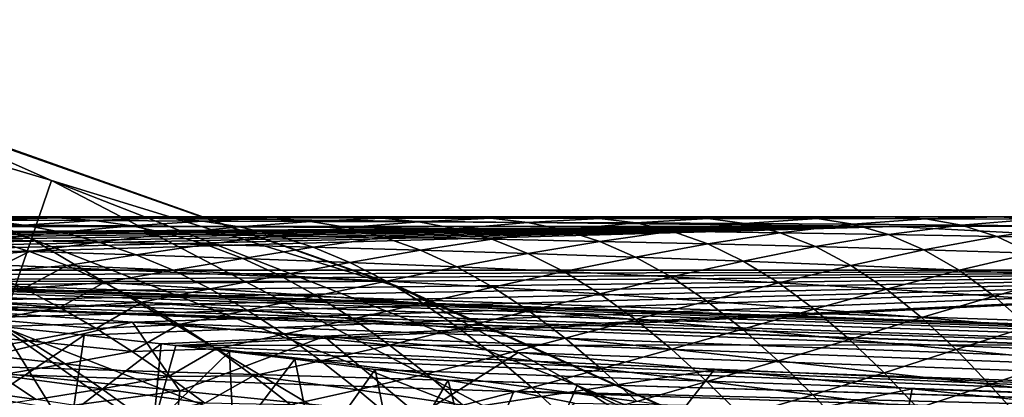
# Model space of a CAD drawing. Header units: metres. Extents: x -24 to 127, y -24 to 24.
# Tile 91 of 151: x 7.66 to 11.11, y 21.87 to 23.19. Entities that reach past the tile are written whole.
import ezdxf

# ---------------------------------------------------------------- set-up
doc = ezdxf.new("R2010")
doc.units = ezdxf.units.M
doc.layers.add('solid_12_381_051_XXX', color=7, linetype='CONTINUOUS')

msp = doc.modelspace()

# ---------------------------------------------------------------- linework, layer by layer
at = {"layer": 'solid_12_381_051_XXX'}
for points in [[(5.819819, 22.981945, -0.293171), (7.697775, 22.422853, -0.293171), (5.873039, 23.192106, -0.618042)], [(5.873039, 23.192106, -0.618042), (7.768168, 22.627901, -0.618042), (7.085309, 22.930294, -1)], [(7.697775, 22.422853, -0.293171), (7.768168, 22.627901, -0.618042), (5.873039, 23.192106, -0.618042)], [(5.819819, 22.981945, -0.293171), (7.592345, 22.115746, -0.07612), (7.697775, 22.422853, -0.293171)], [(8.933308, 22.274727, -4), (-8.949168, 22.26848, -4), (-7.031469, 22.946747, -4)], [(8.933308, 22.274727, -4), (-7.031469, 22.946747, -4), (7.005678, 22.954544, -4)], [(8.933308, 22.274727, -4), (7.005678, 22.954544, -4), (7.085309, 22.930294, -1)], [(7.768168, 22.627901, -0.618042), (9.000687, 22.248318, -1), (7.085309, 22.930294, -1)], [(8.933308, 22.274727, -4), (7.085309, 22.930294, -1), (9.000687, 22.248318, -1)], [(7.697775, 22.422853, -0.293171), (9.523148, 21.71059, -0.293171), (7.768168, 22.627901, -0.618042)], [(7.768168, 22.627901, -0.618042), (9.610233, 21.909126, -0.618042), (9.000687, 22.248318, -1)], [(9.523148, 21.71059, -0.293171), (9.610233, 21.909126, -0.618042), (7.768168, 22.627901, -0.618042)], [(10.720442, 22.466816, 114.824646), (7.606724, 22.5, 114.515129), (2.146884, 22.466335, 114.818726)], [(7.408415, 22.497208, 109.053612), (7.656241, 22.5, 109.235703), (7.78735, 22.497023, 109.056175)], [(7.540133, 22.488237, 108.868927), (7.408415, 22.497208, 109.053612), (7.78735, 22.497023, 109.056175)], [(7.540133, 22.488237, 108.868927), (7.78735, 22.497023, 109.056175), (7.918308, 22.487003, 108.87368)], [(10.720442, 22.466816, 114.824646), (15.12679, 22.5, 114.521751), (7.606724, 22.5, 114.515129)], [(7.656241, 22.5, 109.235703), (7.606724, 22.5, 114.515129), (15.12679, 22.5, 114.521751)], [(8.036131, 22.5, 109.235703), (7.656241, 22.5, 109.235703), (15.12679, 22.5, 114.521751)], [(7.78735, 22.497023, 109.056175), (7.656241, 22.5, 109.235703), (8.036131, 22.5, 109.235703)], [(7.78735, 22.497023, 109.056175), (8.036131, 22.5, 109.235703), (8.166807, 22.496637, 109.058571)], [(7.918308, 22.487003, 108.87368), (7.78735, 22.497023, 109.056175), (8.166807, 22.496637, 109.058571)], [(7.918308, 22.487003, 108.87368), (8.166807, 22.496637, 109.058571), (8.296954, 22.485649, 108.87838)], [(8.416774, 22.5, 109.235703), (8.036131, 22.5, 109.235703), (15.12679, 22.5, 114.521751)], [(8.166807, 22.496637, 109.058571), (8.036131, 22.5, 109.235703), (8.416774, 22.5, 109.235703)], [(8.166807, 22.496637, 109.058571), (8.416774, 22.5, 109.235703), (8.546638, 22.496325, 109.060921)], [(8.296954, 22.485649, 108.87838), (8.166807, 22.496637, 109.058571), (8.546638, 22.496325, 109.060921)], [(8.296954, 22.485649, 108.87838), (8.546638, 22.496325, 109.060921), (8.675912, 22.484383, 108.883102)], [(8.797977, 22.5, 109.235703), (8.416774, 22.5, 109.235703), (15.12679, 22.5, 114.521751)], [(8.546638, 22.496325, 109.060921), (8.416774, 22.5, 109.235703), (8.797977, 22.5, 109.235703)], [(8.546638, 22.496325, 109.060921), (8.797977, 22.5, 109.235703), (8.926888, 22.496061, 109.062996)], [(8.675912, 22.484383, 108.883102), (8.546638, 22.496325, 109.060921), (8.926888, 22.496061, 109.062996)], [(8.675912, 22.484383, 108.883102), (8.926888, 22.496061, 109.062996), (9.055326, 22.482826, 108.887512)], [(9.18015, 22.5, 109.235703), (8.797977, 22.5, 109.235703), (15.12679, 22.5, 114.521751)], [(8.926888, 22.496061, 109.062996), (8.797977, 22.5, 109.235703), (9.18015, 22.5, 109.235703)], [(8.926888, 22.496061, 109.062996), (9.18015, 22.5, 109.235703), (9.307564, 22.495642, 109.064651)], [(9.055326, 22.482826, 108.887512), (8.926888, 22.496061, 109.062996), (9.307564, 22.495642, 109.064651)], [(9.055326, 22.482826, 108.887512), (9.307564, 22.495642, 109.064651), (9.435285, 22.480909, 108.891342)], [(9.293857, 22.5, 109.235703), (9.18015, 22.5, 109.235703), (15.12679, 22.5, 114.521751)], [(9.307564, 22.495642, 109.064651), (9.18015, 22.5, 109.235703), (9.293857, 22.5, 109.235703)], [(9.561911, 22.5, 109.235703), (9.293857, 22.5, 109.235703), (15.12679, 22.5, 114.521751)], [(9.307564, 22.495642, 109.064651), (9.293857, 22.5, 109.235703), (9.561911, 22.5, 109.235703)], [(9.307564, 22.495642, 109.064651), (9.561911, 22.5, 109.235703), (9.688432, 22.494999, 109.066048)], [(9.435285, 22.480909, 108.891342), (9.307564, 22.495642, 109.064651), (9.688432, 22.494999, 109.066048)], [(9.435285, 22.480909, 108.891342), (9.688432, 22.494999, 109.066048), (9.8154, 22.47892, 108.894905)], [(9.769557, 22.5, 109.235703), (9.561911, 22.5, 109.235703), (15.12679, 22.5, 114.521751)], [(9.688432, 22.494999, 109.066048), (9.561911, 22.5, 109.235703), (9.769557, 22.5, 109.235703)], [(9.769557, 22.5, 109.235703), (9.943241, 22.5, 109.235703), (9.688432, 22.494999, 109.066048)], [(9.688432, 22.494999, 109.066048), (9.943241, 22.5, 109.235703), (10.069421, 22.494486, 109.06707)], [(9.8154, 22.47892, 108.894905), (9.688432, 22.494999, 109.066048), (10.069421, 22.494486, 109.06707)], [(9.943241, 22.5, 109.235703), (9.769557, 22.5, 109.235703), (15.12679, 22.5, 114.521751)], [(9.8154, 22.47892, 108.894905), (10.069421, 22.494486, 109.06707), (10.19559, 22.476852, 108.898094)], [(10.238708, 22.5, 109.235703), (9.943241, 22.5, 109.235703), (15.12679, 22.5, 114.521751)], [(10.069421, 22.494486, 109.06707), (9.943241, 22.5, 109.235703), (10.238708, 22.5, 109.235703)], [(10.238708, 22.5, 109.235703), (10.324533, 22.5, 109.235703), (10.069421, 22.494486, 109.06707)], [(10.069421, 22.494486, 109.06707), (10.324533, 22.5, 109.235703), (10.45063, 22.494061, 109.067459)], [(10.19559, 22.476852, 108.898094), (10.069421, 22.494486, 109.06707), (10.45063, 22.494061, 109.067459)], [(10.19559, 22.476852, 108.898094), (10.45063, 22.494061, 109.067459), (10.576093, 22.474367, 108.900497)], [(10.324533, 22.5, 109.235703), (10.238708, 22.5, 109.235703), (15.12679, 22.5, 114.521751)], [(10.701487, 22.5, 109.235703), (10.324533, 22.5, 109.235703), (15.12679, 22.5, 114.521751)], [(10.45063, 22.494061, 109.067459), (10.324533, 22.5, 109.235703), (10.701487, 22.5, 109.235703)], [(10.45063, 22.494061, 109.067459), (10.701487, 22.5, 109.235703), (10.831869, 22.493107, 109.067337)], [(10.576093, 22.474367, 108.900497), (10.45063, 22.494061, 109.067459), (10.831869, 22.493107, 109.067337)], [(11.088143, 22.5, 109.235703), (10.701487, 22.5, 109.235703), (15.12679, 22.5, 114.521751)], [(10.831869, 22.493107, 109.067337), (10.701487, 22.5, 109.235703), (11.088143, 22.5, 109.235703)], [(10.720442, 22.466816, 114.824646), (19.292, 22.467352, 114.829231), (15.12679, 22.5, 114.521751)], [(10.831869, 22.493107, 109.067337), (11.088143, 22.5, 109.235703), (11.212713, 22.49221, 109.067116)], [(11.156936, 22.5, 109.235703), (11.088143, 22.5, 109.235703), (15.12679, 22.5, 114.521751)], [(11.212713, 22.49221, 109.067116), (11.088143, 22.5, 109.235703), (11.156936, 22.5, 109.235703)], [(59.861588, 20.49943, 144.450394), (1.120382, 22.47504, 144.451141), (1.117329, 22.39463, 144.784668)], [(59.861588, 20.49943, 144.450394), (1.333833, 22.467861, 142.70961), (1.120382, 22.47504, 144.451141)], [(59.861588, 20.49943, 144.450394), (1.901668, 22.448765, 142.694), (1.333833, 22.467861, 142.70961)], [(10.720442, 22.466816, 114.824646), (2.146884, 22.466335, 114.818726), (3.286784, 22.425842, 114.923088)], [(10.720442, 22.466816, 114.824646), (3.286784, 22.425842, 114.923088), (3.515931, 22.415623, 114.943344)], [(10.720442, 22.466816, 114.824646), (3.515931, 22.415623, 114.943344), (3.756382, 22.40415, 114.964302)], [(10.720442, 22.466816, 114.824646), (3.756382, 22.40415, 114.964302), (4.008495, 22.391323, 114.985878)], [(10.720442, 22.466816, 114.824646), (4.008495, 22.391323, 114.985878), (4.27299, 22.37701, 115.008034)], [(10.720442, 22.466816, 114.824646), (4.27299, 22.37701, 115.008034), (4.550395, 22.361073, 115.03067)], [(10.720442, 22.466816, 114.824646), (4.550395, 22.361073, 115.03067), (4.792315, 22.346405, 115.049889)], [(10.720442, 22.466816, 114.824646), (4.792315, 22.346405, 115.049889), (5.043769, 22.330414, 115.069305)], [(10.720442, 22.466816, 114.824646), (5.043769, 22.330414, 115.069305), (5.307351, 22.312815, 115.089043)], [(13.648537, 22.312981, 115.095947), (10.720442, 22.466816, 114.824646), (5.307351, 22.312815, 115.089043)], [(7.295056, 22.474094, 108.677559), (7.540133, 22.488237, 108.868927), (7.671579, 22.471626, 108.684982)], [(7.427148, 22.451208, 108.491875), (7.295056, 22.474094, 108.677559), (7.671579, 22.471626, 108.684982)], [(7.427148, 22.451208, 108.491875), (7.671579, 22.471626, 108.684982), (7.802738, 22.446377, 108.501717)], [(7.671579, 22.471626, 108.684982), (7.540133, 22.488237, 108.868927), (7.918308, 22.487003, 108.87368)], [(7.671579, 22.471626, 108.684982), (7.918308, 22.487003, 108.87368), (8.048931, 22.468666, 108.692032)], [(7.802738, 22.446377, 108.501717), (7.671579, 22.471626, 108.684982), (8.048931, 22.468666, 108.692032)], [(7.802738, 22.446377, 108.501717), (8.048931, 22.468666, 108.692032), (8.179191, 22.441004, 108.511124)], [(8.048931, 22.468666, 108.692032), (7.918308, 22.487003, 108.87368), (8.296954, 22.485649, 108.87838)], [(8.048931, 22.468666, 108.692032), (8.296954, 22.485649, 108.87838), (8.426691, 22.465645, 108.699104)], [(8.179191, 22.441004, 108.511124), (8.048931, 22.468666, 108.692032), (8.426691, 22.465645, 108.699104)], [(8.179191, 22.441004, 108.511124), (8.426691, 22.465645, 108.699104), (8.555986, 22.435246, 108.520676)], [(8.426691, 22.465645, 108.699104), (8.296954, 22.485649, 108.87838), (8.675912, 22.484383, 108.883102)], [(8.426691, 22.465645, 108.699104), (8.675912, 22.484383, 108.883102), (8.804696, 22.462341, 108.706314)], [(8.555986, 22.435246, 108.520676), (8.426691, 22.465645, 108.699104), (8.804696, 22.462341, 108.706314)], [(8.555986, 22.435246, 108.520676), (8.804696, 22.462341, 108.706314), (8.932973, 22.428848, 108.530403)], [(8.804696, 22.462341, 108.706314), (8.675912, 22.484383, 108.883102), (9.055326, 22.482826, 108.887512)], [(8.804696, 22.462341, 108.706314), (9.055326, 22.482826, 108.887512), (9.183202, 22.458456, 108.713142)], [(8.932973, 22.428848, 108.530403), (8.804696, 22.462341, 108.706314), (9.183202, 22.458456, 108.713142)], [(9.183202, 22.458456, 108.713142), (9.055326, 22.482826, 108.887512), (9.435285, 22.480909, 108.891342)], [(9.183202, 22.458456, 108.713142), (9.435285, 22.480909, 108.891342), (9.562392, 22.454195, 108.719139)], [(9.562392, 22.454195, 108.719139), (9.435285, 22.480909, 108.891342), (9.8154, 22.47892, 108.894905)], [(9.562392, 22.454195, 108.719139), (9.8154, 22.47892, 108.894905), (9.9417, 22.449541, 108.724861)], [(9.9417, 22.449541, 108.724861), (9.8154, 22.47892, 108.894905), (10.19559, 22.476852, 108.898094)], [(9.9417, 22.449541, 108.724861), (10.19559, 22.476852, 108.898094), (10.320969, 22.444407, 108.730331)], [(10.320969, 22.444407, 108.730331), (10.19559, 22.476852, 108.898094), (10.576093, 22.474367, 108.900497)], [(10.320969, 22.444407, 108.730331), (10.576093, 22.474367, 108.900497), (10.700507, 22.438599, 108.734962)], [(10.576093, 22.474367, 108.900497), (10.831869, 22.493107, 109.067337), (10.956558, 22.471359, 108.902382)], [(10.700507, 22.438599, 108.734962), (10.576093, 22.474367, 108.900497), (10.956558, 22.471359, 108.902382)], [(10.700507, 22.438599, 108.734962), (10.956558, 22.471359, 108.902382), (11.08037, 22.431835, 108.738449)], [(13.648537, 22.312981, 115.095947), (19.292, 22.467352, 114.829231), (10.720442, 22.466816, 114.824646)], [(10.956558, 22.471359, 108.902382), (10.831869, 22.493107, 109.067337), (11.212713, 22.49221, 109.067116)], [(10.956558, 22.471359, 108.902382), (11.212713, 22.49221, 109.067116), (11.336747, 22.468157, 108.90387)], [(11.08037, 22.431835, 108.738449), (10.956558, 22.471359, 108.902382), (11.336747, 22.468157, 108.90387)], [(11.08037, 22.431835, 108.738449), (11.336747, 22.468157, 108.90387), (11.46047, 22.42428, 108.740692)], [(59.861588, 20.49943, 144.450394), (59.861588, 20.49943, 142.722382), (1.901668, 22.448765, 142.694)], [(59.859268, 20.418634, 142.388626), (1.901668, 22.448765, 142.694), (59.861588, 20.49943, 142.722382)], [(59.859268, 20.418634, 142.388626), (2.613668, 22.422586, 142.65802), (1.901668, 22.448765, 142.694)], [(7.559005, 22.419693, 108.306709), (7.427148, 22.451208, 108.491875), (7.802738, 22.446377, 108.501717)], [(7.559005, 22.419693, 108.306709), (7.802738, 22.446377, 108.501717), (7.933588, 22.411825, 108.319031)], [(7.933588, 22.411825, 108.319031), (7.802738, 22.446377, 108.501717), (8.179191, 22.441004, 108.511124)], [(7.933588, 22.411825, 108.319031), (8.179191, 22.441004, 108.511124), (8.309066, 22.403063, 108.330872)], [(8.309066, 22.403063, 108.330872), (8.179191, 22.441004, 108.511124), (8.555986, 22.435246, 108.520676)], [(8.309066, 22.403063, 108.330872), (8.555986, 22.435246, 108.520676), (8.684837, 22.39356, 108.342896)], [(8.684837, 22.39356, 108.342896), (8.555986, 22.435246, 108.520676), (8.932973, 22.428848, 108.530403)], [(8.684837, 22.39356, 108.342896), (8.932973, 22.428848, 108.530403), (9.060762, 22.383213, 108.355103)], [(8.932973, 22.428848, 108.530403), (9.183202, 22.458456, 108.713142), (9.310524, 22.421795, 108.539612)], [(9.060762, 22.383213, 108.355103), (8.932973, 22.428848, 108.530403), (9.310524, 22.421795, 108.539612)], [(9.310524, 22.421795, 108.539612), (9.183202, 22.458456, 108.713142), (9.562392, 22.454195, 108.719139)], [(9.310524, 22.421795, 108.539612), (9.562392, 22.454195, 108.719139), (9.688892, 22.413868, 108.547752)], [(9.688892, 22.413868, 108.547752), (9.562392, 22.454195, 108.719139), (9.9417, 22.449541, 108.724861)], [(9.688892, 22.413868, 108.547752), (9.9417, 22.449541, 108.724861), (10.067252, 22.405096, 108.555733)], [(10.067252, 22.405096, 108.555733), (9.9417, 22.449541, 108.724861), (10.320969, 22.444407, 108.730331)], [(10.067252, 22.405096, 108.555733), (10.320969, 22.444407, 108.730331), (10.445357, 22.395769, 108.563629)], [(10.445357, 22.395769, 108.563629), (10.320969, 22.444407, 108.730331), (10.700507, 22.438599, 108.734962)], [(10.445357, 22.395769, 108.563629), (10.700507, 22.438599, 108.734962), (10.824222, 22.385004, 108.569878)], [(10.824222, 22.385004, 108.569878), (10.700507, 22.438599, 108.734962), (11.08037, 22.431835, 108.738449)], [(10.824222, 22.385004, 108.569878), (11.08037, 22.431835, 108.738449), (11.204, 22.372593, 108.57402)], [(11.204, 22.372593, 108.57402), (11.08037, 22.431835, 108.738449), (11.46047, 22.42428, 108.740692)], [(59.859264, 20.418608, 144.783646), (1.117329, 22.39463, 144.784668), (1.109322, 22.16617, 145.039474)], [(59.859264, 20.418608, 144.783646), (59.861588, 20.49943, 144.450394), (1.117329, 22.39463, 144.784668)], [(59.859268, 20.418634, 142.388626), (3.341708, 22.393856, 142.618896), (2.613668, 22.422586, 142.65802)], [(59.859268, 20.418634, 142.388626), (4.085761, 22.36175, 142.576828), (3.341708, 22.393856, 142.618896)], [(7.415994, 22.356598, 107.968575), (7.559005, 22.419693, 108.306709), (7.690609, 22.379139, 108.121979)], [(7.690609, 22.379139, 108.121979), (7.559005, 22.419693, 108.306709), (7.933588, 22.411825, 108.319031)], [(7.697775, 22.422853, -0.293171), (7.592345, 22.115746, -0.07612), (9.392717, 21.413239, -0.07612)], [(7.690609, 22.379139, 108.121979), (7.933588, 22.411825, 108.319031), (8.064111, 22.367376, 108.136818)], [(7.697775, 22.422853, -0.293171), (9.392717, 21.413239, -0.07612), (9.523148, 21.71059, -0.293171)], [(8.064111, 22.367376, 108.136818), (7.933588, 22.411825, 108.319031), (8.309066, 22.403063, 108.330872)], [(8.064111, 22.367376, 108.136818), (8.309066, 22.403063, 108.330872), (8.43856, 22.354326, 108.151077)], [(8.43856, 22.354326, 108.151077), (8.309066, 22.403063, 108.330872), (8.684837, 22.39356, 108.342896)], [(8.43856, 22.354326, 108.151077), (8.684837, 22.39356, 108.342896), (8.813267, 22.340197, 108.165504)], [(8.813267, 22.340197, 108.165504), (8.684837, 22.39356, 108.342896), (9.060762, 22.383213, 108.355103)], [(9.060762, 22.383213, 108.355103), (9.310524, 22.421795, 108.539612), (9.437304, 22.371792, 108.366646)], [(9.437304, 22.371792, 108.366646), (9.310524, 22.421795, 108.539612), (9.688892, 22.413868, 108.547752)], [(9.437304, 22.371792, 108.366646), (9.688892, 22.413868, 108.547752), (9.814686, 22.358921, 108.377014)], [(9.814686, 22.358921, 108.377014), (9.688892, 22.413868, 108.547752), (10.067252, 22.405096, 108.555733)], [(9.814686, 22.358921, 108.377014), (10.067252, 22.405096, 108.555733), (10.191893, 22.345064, 108.387314)], [(10.191893, 22.345064, 108.387314), (10.067252, 22.405096, 108.555733), (10.445357, 22.395769, 108.563629)], [(10.191893, 22.345064, 108.387314), (10.445357, 22.395769, 108.563629), (10.569245, 22.329996, 108.396835)], [(10.569245, 22.329996, 108.396835), (10.445357, 22.395769, 108.563629), (10.824222, 22.385004, 108.569878)], [(59.859268, 20.418634, 142.388626), (4.845806, 22.325695, 142.532043), (4.085761, 22.36175, 142.576828)], [(7.543432, 22.306566, 107.788658), (7.415994, 22.356598, 107.968575), (7.690609, 22.379139, 108.121979)], [(7.543432, 22.306566, 107.788658), (7.690609, 22.379139, 108.121979), (7.821947, 22.329206, 107.937561)], [(7.821947, 22.329206, 107.937561), (7.690609, 22.379139, 108.121979), (8.064111, 22.367376, 108.136818)], [(7.821947, 22.329206, 107.937561), (8.064111, 22.367376, 108.136818), (8.19432, 22.312777, 107.95488)], [(8.19432, 22.312777, 107.95488), (8.064111, 22.367376, 108.136818), (8.43856, 22.354326, 108.151077)], [(8.813267, 22.340197, 108.165504), (9.060762, 22.383213, 108.355103), (9.188073, 22.324844, 108.180122)], [(9.188073, 22.324844, 108.180122), (9.060762, 22.383213, 108.355103), (9.437304, 22.371792, 108.366646)], [(9.188073, 22.324844, 108.180122), (9.437304, 22.371792, 108.366646), (9.563415, 22.308031, 108.194092)], [(9.563415, 22.308031, 108.194092), (9.437304, 22.371792, 108.366646), (9.814686, 22.358921, 108.377014)], [(9.563415, 22.308031, 108.194092), (9.814686, 22.358921, 108.377014), (9.939672, 22.289328, 108.206635)], [(9.939672, 22.289328, 108.206635), (9.814686, 22.358921, 108.377014), (10.191893, 22.345064, 108.387314)], [(10.569245, 22.329996, 108.396835), (10.824222, 22.385004, 108.569878), (10.947875, 22.312632, 108.403809)], [(10.947875, 22.312632, 108.403809), (10.824222, 22.385004, 108.569878), (11.204, 22.372593, 108.57402)], [(10.947875, 22.312632, 108.403809), (11.204, 22.372593, 108.57402), (11.327103, 22.293114, 108.408798)], [(59.859268, 20.418634, 142.388626), (5.621825, 22.285105, 142.484924), (4.845806, 22.325695, 142.532043)], [(7.67069, 22.24844, 107.608795), (7.543432, 22.306566, 107.788658), (7.821947, 22.329206, 107.937561)], [(7.67069, 22.24844, 107.608795), (7.821947, 22.329206, 107.937561), (7.953035, 22.269823, 107.753273)], [(7.953035, 22.269823, 107.753273), (7.821947, 22.329206, 107.937561), (8.19432, 22.312777, 107.95488)], [(8.19432, 22.312777, 107.95488), (8.43856, 22.354326, 108.151077), (8.567701, 22.294569, 107.971474)], [(8.567701, 22.294569, 107.971474), (8.43856, 22.354326, 108.151077), (8.813267, 22.340197, 108.165504)], [(8.567701, 22.294569, 107.971474), (8.813267, 22.340197, 108.165504), (8.941275, 22.274858, 107.988251)], [(8.941275, 22.274858, 107.988251), (8.813267, 22.340197, 108.165504), (9.188073, 22.324844, 108.180122)], [(8.941275, 22.274858, 107.988251), (9.188073, 22.324844, 108.180122), (9.314744, 22.253731, 108.005386)], [(9.314744, 22.253731, 108.005386), (9.188073, 22.324844, 108.180122), (9.563415, 22.308031, 108.194092)], [(9.939672, 22.289328, 108.206635), (10.191893, 22.345064, 108.387314), (10.316252, 22.268934, 108.218262)], [(10.316252, 22.268934, 108.218262), (10.191893, 22.345064, 108.387314), (10.569245, 22.329996, 108.396835)], [(10.316252, 22.268934, 108.218262), (10.569245, 22.329996, 108.396835), (10.693173, 22.246733, 108.228638)], [(10.693173, 22.246733, 108.228638), (10.569245, 22.329996, 108.396835), (10.947875, 22.312632, 108.403809)], [(13.648537, 22.312981, 115.095947), (5.307351, 22.312815, 115.089043), (5.582011, 22.293514, 115.108955)], [(13.648537, 22.312981, 115.095947), (5.582011, 22.293514, 115.108955), (5.859933, 22.272806, 115.128555)], [(13.648537, 22.312981, 115.095947), (5.859933, 22.272806, 115.128555), (6.138159, 22.250835, 115.147606)], [(13.648537, 22.312981, 115.095947), (6.138159, 22.250835, 115.147606), (6.462673, 22.223625, 115.169022)], [(13.648537, 22.312981, 115.095947), (6.462673, 22.223625, 115.169022), (6.773248, 22.195965, 115.188622)], [(13.648537, 22.312981, 115.095947), (6.773248, 22.195965, 115.188622), (7.06665, 22.168367, 115.206215)], [(13.648537, 22.312981, 115.095947), (7.06665, 22.168367, 115.206215), (7.339379, 22.141453, 115.221664)], [(7.303309, 22.268831, 107.585129), (7.543432, 22.306566, 107.788658), (7.67069, 22.24844, 107.608795)], [(13.648537, 22.312981, 115.095947), (7.339379, 22.141453, 115.221664), (7.59236, 22.115456, 115.235107)], [(13.648537, 22.312981, 115.095947), (7.59236, 22.115456, 115.235107), (7.882254, 22.084604, 115.24929)], [(13.648537, 22.312981, 115.095947), (7.882254, 22.084604, 115.24929), (8.152222, 22.055023, 115.2612)], [(7.953035, 22.269823, 107.753273), (8.19432, 22.312777, 107.95488), (8.324241, 22.247915, 107.77298)], [(13.648537, 22.312981, 115.095947), (8.152222, 22.055023, 115.2612), (8.204138, 22.049261, 115.263336)], [(8.324241, 22.247915, 107.77298), (8.19432, 22.312777, 107.95488), (8.567701, 22.294569, 107.971474)], [(16.263927, 22.055109, 115.268021), (13.648537, 22.312981, 115.095947), (8.204138, 22.049261, 115.263336)], [(8.324241, 22.247915, 107.77298), (8.567701, 22.294569, 107.971474), (8.696467, 22.223713, 107.791855)], [(8.696467, 22.223713, 107.791855), (8.567701, 22.294569, 107.971474), (8.941275, 22.274858, 107.988251)], [(9.314744, 22.253731, 108.005386), (9.563415, 22.308031, 108.194092), (9.688853, 22.230696, 108.021576)], [(9.688853, 22.230696, 108.021576), (9.563415, 22.308031, 108.194092), (9.939672, 22.289328, 108.206635)], [(9.688853, 22.230696, 108.021576), (9.939672, 22.289328, 108.206635), (10.064598, 22.204826, 108.035156)], [(10.064598, 22.204826, 108.035156), (9.939672, 22.289328, 108.206635), (10.316252, 22.268934, 108.218262)], [(10.693173, 22.246733, 108.228638), (10.947875, 22.312632, 108.403809), (11.070992, 22.221809, 108.236656)], [(11.070992, 22.221809, 108.236656), (10.947875, 22.312632, 108.403809), (11.327103, 22.293114, 108.408798)], [(11.070992, 22.221809, 108.236656), (11.327103, 22.293114, 108.408798), (11.448073, 22.195568, 108.244179)], [(10.794077, 21.435608, -4), (-10.799569, 21.432852, -4), (-8.949168, 22.26848, -4)], [(10.794077, 21.435608, -4), (-8.949168, 22.26848, -4), (8.933308, 22.274727, -4)], [(59.859268, 20.418634, 142.388626), (6.414426, 22.239439, 142.436066), (5.621825, 22.285105, 142.484924)], [(7.431803, 22.20801, 107.402527), (7.303309, 22.268831, 107.585129), (7.67069, 22.24844, 107.608795)], [(7.797787, 22.182306, 107.42881), (7.67069, 22.24844, 107.608795), (7.953035, 22.269823, 107.753273)], [(7.797787, 22.182306, 107.42881), (7.953035, 22.269823, 107.753273), (8.083897, 22.200991, 107.568878)], [(8.083897, 22.200991, 107.568878), (7.953035, 22.269823, 107.753273), (8.324241, 22.247915, 107.77298)], [(8.696467, 22.223713, 107.791855), (8.941275, 22.274858, 107.988251), (9.06867, 22.197842, 107.811096)], [(10.794077, 21.435608, -4), (8.933308, 22.274727, -4), (9.000687, 22.248318, -1)], [(9.06867, 22.197842, 107.811096), (8.941275, 22.274858, 107.988251), (9.314744, 22.253731, 108.005386)], [(9.06867, 22.197842, 107.811096), (9.314744, 22.253731, 108.005386), (9.440913, 22.170141, 107.830338)], [(9.440913, 22.170141, 107.830338), (9.314744, 22.253731, 108.005386), (9.688853, 22.230696, 108.021576)], [(10.064598, 22.204826, 108.035156), (10.316252, 22.268934, 108.218262), (10.440722, 22.176788, 108.047501)], [(10.440722, 22.176788, 108.047501), (10.316252, 22.268934, 108.218262), (10.693173, 22.246733, 108.228638)], [(59.859268, 20.418634, 142.388626), (7.224797, 22.188299, 142.386368), (6.414426, 22.239439, 142.436066)], [(7.431803, 22.20801, 107.402527), (7.67069, 22.24844, 107.608795), (7.797787, 22.182306, 107.42881)], [(8.083897, 22.200991, 107.568878), (8.324241, 22.247915, 107.77298), (8.453816, 22.17292, 107.590981)], [(8.453816, 22.17292, 107.590981), (8.324241, 22.247915, 107.77298), (8.696467, 22.223713, 107.791855)], [(8.453816, 22.17292, 107.590981), (8.696467, 22.223713, 107.791855), (8.824657, 22.142288, 107.612236)], [(8.824657, 22.142288, 107.612236), (8.696467, 22.223713, 107.791855), (9.06867, 22.197842, 107.811096)], [(9.610233, 21.909126, -0.618042), (10.85147, 21.406672, -1), (9.000687, 22.248318, -1)], [(10.794077, 21.435608, -4), (9.000687, 22.248318, -1), (10.85147, 21.406672, -1)], [(9.440913, 22.170141, 107.830338), (9.688853, 22.230696, 108.021576), (9.814436, 22.139719, 107.847549)], [(9.814436, 22.139719, 107.847549), (9.688853, 22.230696, 108.021576), (10.064598, 22.204826, 108.035156)], [(10.440722, 22.176788, 108.047501), (10.693173, 22.246733, 108.228638), (10.816513, 22.146994, 108.059212)], [(10.816513, 22.146994, 108.059212), (10.693173, 22.246733, 108.228638), (11.070992, 22.221809, 108.236656)], [(10.816513, 22.146994, 108.059212), (11.070992, 22.221809, 108.236656), (11.191787, 22.115604, 108.070175)], [(11.191787, 22.115604, 108.070175), (11.070992, 22.221809, 108.236656), (11.448073, 22.195568, 108.244179)], [(7.224797, 22.188299, 142.386368), (8.051289, 22.131021, 142.335953), (7.381603, 21.971834, 141.978424)], [(59.851868, 20.189066, 142.13353), (8.051289, 22.131021, 142.335953), (7.224797, 22.188299, 142.386368)], [(59.859268, 20.418634, 142.388626), (59.851868, 20.189066, 142.13353), (7.224797, 22.188299, 142.386368)], [(7.560184, 22.139946, 107.219727), (7.431803, 22.20801, 107.402527), (7.797787, 22.182306, 107.42881)], [(7.924656, 22.10844, 107.248634), (7.797787, 22.182306, 107.42881), (8.083897, 22.200991, 107.568878)], [(7.924656, 22.10844, 107.248634), (8.083897, 22.200991, 107.568878), (8.214421, 22.123047, 107.384354)], [(8.214421, 22.123047, 107.384354), (8.083897, 22.200991, 107.568878), (8.453816, 22.17292, 107.590981)], [(8.824657, 22.142288, 107.612236), (9.06867, 22.197842, 107.811096), (9.195771, 22.109468, 107.633286)], [(9.195771, 22.109468, 107.633286), (9.06867, 22.197842, 107.811096), (9.440913, 22.170141, 107.830338)], [(9.814436, 22.139719, 107.847549), (10.064598, 22.204826, 108.035156), (10.189677, 22.1059, 107.861755)], [(10.189677, 22.1059, 107.861755), (10.064598, 22.204826, 108.035156), (10.440722, 22.176788, 108.047501)], [(59.851891, 20.189459, 145.038422), (1.109322, 22.16617, 145.039474), (1.09805, 21.843668, 145.148468)], [(59.851891, 20.189459, 145.038422), (59.859264, 20.418608, 144.783646), (1.109322, 22.16617, 145.039474)], [(7.560184, 22.139946, 107.219727), (7.797787, 22.182306, 107.42881), (7.924656, 22.10844, 107.248634)], [(8.214421, 22.123047, 107.384354), (8.453816, 22.17292, 107.590981), (8.582874, 22.08848, 107.408867)], [(8.582874, 22.08848, 107.408867), (8.453816, 22.17292, 107.590981), (8.824657, 22.142288, 107.612236)], [(9.195771, 22.109468, 107.633286), (9.440913, 22.170141, 107.830338), (9.567403, 22.074202, 107.653458)], [(9.567403, 22.074202, 107.653458), (9.440913, 22.170141, 107.830338), (9.814436, 22.139719, 107.847549)], [(10.189677, 22.1059, 107.861755), (10.440722, 22.176788, 108.047501), (10.564485, 22.070251, 107.875549)], [(10.564485, 22.070251, 107.875549), (10.440722, 22.176788, 108.047501), (10.816513, 22.146994, 108.059212)], [(7.592345, 22.115746, -0.07612), (6.968518, 21.918751), (7.914299, 21.594902)], [(7.325981, 22.099604, 107.005539), (7.560184, 22.139946, 107.219727), (7.688334, 22.065065, 107.036751)], [(8.051289, 22.131021, 142.335953), (8.218224, 21.889963, 141.962234), (7.381603, 21.971834, 141.978424)], [(7.882254, 22.084604, 115.24929), (7.59236, 22.115456, 115.235107), (7.556302, 21.864719, 115.386612)], [(7.688334, 22.065065, 107.036751), (7.560184, 22.139946, 107.219727), (7.924656, 22.10844, 107.248634)], [(7.592345, 22.115746, -0.07612), (7.914299, 21.594902), (8.846893, 21.229929)], [(9.392717, 21.413239, -0.07612), (7.592345, 22.115746, -0.07612), (8.846893, 21.229929)], [(8.051116, 22.027554, 107.068359), (7.924656, 22.10844, 107.248634), (8.214421, 22.123047, 107.384354)], [(8.051116, 22.027554, 107.068359), (8.214421, 22.123047, 107.384354), (8.344521, 22.036732, 107.199585)], [(8.051289, 22.131021, 142.335953), (8.722851, 22.08025, 142.295303), (8.218224, 21.889963, 141.962234)], [(59.851868, 20.189066, 142.13353), (8.722851, 22.08025, 142.295303), (8.051289, 22.131021, 142.335953)], [(8.344521, 22.036732, 107.199585), (8.214421, 22.123047, 107.384354), (8.582874, 22.08848, 107.408867)], [(8.582874, 22.08848, 107.408867), (8.824657, 22.142288, 107.612236), (8.952782, 22.050627, 107.431602)], [(8.952782, 22.050627, 107.431602), (8.824657, 22.142288, 107.612236), (9.195771, 22.109468, 107.633286)], [(9.567403, 22.074202, 107.653458), (9.814436, 22.139719, 107.847549), (9.940172, 22.035959, 107.671524)], [(9.940172, 22.035959, 107.671524), (9.814436, 22.139719, 107.847549), (10.189677, 22.1059, 107.861755)], [(10.564485, 22.070251, 107.875549), (10.816513, 22.146994, 108.059212), (10.937308, 22.0345, 107.890678)], [(10.937308, 22.0345, 107.890678), (10.816513, 22.146994, 108.059212), (11.191787, 22.115604, 108.070175)], [(10.937308, 22.0345, 107.890678), (11.191787, 22.115604, 108.070175), (11.309297, 21.997545, 107.905052)], [(7.455474, 22.024645, 106.819763), (7.325981, 22.099604, 107.005539), (7.688334, 22.065065, 107.036751)], [(7.882254, 22.084604, 115.24929), (7.556302, 21.864719, 115.386612), (7.843479, 21.816755, 115.394806)], [(7.688334, 22.065065, 107.036751), (7.924656, 22.10844, 107.248634), (8.051116, 22.027554, 107.068359)], [(8.152222, 22.055023, 115.2612), (7.882254, 22.084604, 115.24929), (7.843479, 21.816755, 115.394806)], [(8.722851, 22.08025, 142.295303), (9.055668, 21.803398, 141.946793), (8.218224, 21.889963, 141.962234)], [(8.344521, 22.036732, 107.199585), (8.582874, 22.08848, 107.408867), (8.7121, 21.994881, 107.22541)], [(8.7121, 21.994881, 107.22541), (8.582874, 22.08848, 107.408867), (8.952782, 22.050627, 107.431602)], [(8.722851, 22.08025, 142.295303), (9.402606, 22.024586, 142.254654), (9.055668, 21.803398, 141.946793)], [(59.851868, 20.189066, 142.13353), (9.402606, 22.024586, 142.254654), (8.722851, 22.08025, 142.295303)], [(8.952782, 22.050627, 107.431602), (9.195771, 22.109468, 107.633286), (9.323321, 22.010052, 107.453415)], [(9.323321, 22.010052, 107.453415), (9.195771, 22.109468, 107.633286), (9.567403, 22.074202, 107.653458)], [(9.940172, 22.035959, 107.671524), (10.189677, 22.1059, 107.861755), (10.313851, 21.994732, 107.687386)], [(10.313851, 21.994732, 107.687386), (10.189677, 22.1059, 107.861755), (10.564485, 22.070251, 107.875549)], [(7.455474, 22.024645, 106.819763), (7.688334, 22.065065, 107.036751), (7.816142, 21.984049, 106.853622)], [(7.816142, 21.984049, 106.853622), (7.688334, 22.065065, 107.036751), (8.051116, 22.027554, 107.068359)], [(8.152222, 22.055023, 115.2612), (7.843479, 21.816755, 115.394806), (8.125114, 21.768408, 115.400009)], [(8.204138, 22.049261, 115.263336), (8.152222, 22.055023, 115.2612), (8.125114, 21.768408, 115.400009)], [(8.391271, 22.02817, 115.270638), (8.204138, 22.049261, 115.263336), (8.125114, 21.768408, 115.400009)], [(16.263927, 22.055109, 115.268021), (8.204138, 22.049261, 115.263336), (15.009845, 21.749672, 115.319366)], [(15.009845, 21.749672, 115.319366), (8.204138, 22.049261, 115.263336), (8.391271, 22.02817, 115.270638)], [(8.7121, 21.994881, 107.22541), (8.952782, 22.050627, 107.431602), (9.081421, 21.94923, 107.248833)], [(9.081421, 21.94923, 107.248833), (8.952782, 22.050627, 107.431602), (9.323321, 22.010052, 107.453415)], [(9.323321, 22.010052, 107.453415), (9.567403, 22.074202, 107.653458), (9.693992, 21.967112, 107.474625)], [(9.693992, 21.967112, 107.474625), (9.567403, 22.074202, 107.653458), (9.940172, 22.035959, 107.671524)], [(10.313851, 21.994732, 107.687386), (10.564485, 22.070251, 107.875549), (10.685461, 21.953455, 107.704811)], [(10.685461, 21.953455, 107.704811), (10.564485, 22.070251, 107.875549), (10.937308, 22.0345, 107.890678)], [(7.584744, 21.944365, 106.633713), (7.455474, 22.024645, 106.819763), (7.816142, 21.984049, 106.853622)], [(7.816142, 21.984049, 106.853622), (8.051116, 22.027554, 107.068359), (8.177777, 21.939924, 106.88694)], [(8.177777, 21.939924, 106.88694), (8.051116, 22.027554, 107.068359), (8.344521, 22.036732, 107.199585)], [(8.391271, 22.02817, 115.270638), (8.125114, 21.768408, 115.400009), (8.40551, 21.718384, 115.402573)], [(8.177777, 21.939924, 106.88694), (8.344521, 22.036732, 107.199585), (8.475011, 21.942287, 107.013191)], [(8.475011, 21.942287, 107.013191), (8.344521, 22.036732, 107.199585), (8.7121, 21.994881, 107.22541)], [(8.620237, 22.001041, 115.278938), (8.391271, 22.02817, 115.270638), (8.40551, 21.718384, 115.402573)], [(15.009845, 21.749672, 115.319366), (8.391271, 22.02817, 115.270638), (8.620237, 22.001041, 115.278938)], [(9.402606, 22.024586, 142.254654), (10.089609, 21.963545, 142.214401), (9.055668, 21.803398, 141.946793)], [(59.851868, 20.189066, 142.13353), (10.089609, 21.963545, 142.214401), (9.402606, 22.024586, 142.254654)], [(9.693992, 21.967112, 107.474625), (9.940172, 22.035959, 107.671524), (10.064734, 21.922089, 107.494934)], [(10.064734, 21.922089, 107.494934), (9.940172, 22.035959, 107.671524), (10.313851, 21.994732, 107.687386)], [(10.685461, 21.953455, 107.704811), (10.937308, 22.0345, 107.890678), (11.055075, 21.912445, 107.723183)], [(11.055075, 21.912445, 107.723183), (10.937308, 22.0345, 107.890678), (11.309297, 21.997545, 107.905052)], [(7.584744, 21.944365, 106.633713), (7.816142, 21.984049, 106.853622), (7.944356, 21.897099, 106.669106)], [(7.944356, 21.897099, 106.669106), (7.816142, 21.984049, 106.853622), (8.177777, 21.939924, 106.88694)], [(8.620237, 22.001041, 115.278938), (8.40551, 21.718384, 115.402573), (8.689939, 21.664831, 115.402794)], [(8.475011, 21.942287, 107.013191), (8.7121, 21.994881, 107.22541), (8.841843, 21.892839, 107.039848)], [(8.901604, 21.96452, 115.288345), (8.620237, 22.001041, 115.278938), (8.689939, 21.664831, 115.402794)], [(15.009845, 21.749672, 115.319366), (8.620237, 22.001041, 115.278938), (8.901604, 21.96452, 115.288345)], [(8.841843, 21.892839, 107.039848), (8.7121, 21.994881, 107.22541), (9.081421, 21.94923, 107.248833)], [(9.081421, 21.94923, 107.248833), (9.323321, 22.010052, 107.453415), (9.450843, 21.9011, 107.271797)], [(9.450843, 21.9011, 107.271797), (9.323321, 22.010052, 107.453415), (9.693992, 21.967112, 107.474625)], [(10.064734, 21.922089, 107.494934), (10.313851, 21.994732, 107.687386), (10.435041, 21.875576, 107.514587)], [(10.435041, 21.875576, 107.514587), (10.313851, 21.994732, 107.687386), (10.685461, 21.953455, 107.704811)], [(11.055075, 21.912445, 107.723183), (11.309297, 21.997545, 107.905052), (11.425148, 21.869345, 107.738495)], [(7.356634, 21.909376, 106.409363), (7.584744, 21.944365, 106.633713), (7.714589, 21.858929, 106.446098)], [(7.381236, 21.776594, 141.545593), (7.381603, 21.971834, 141.978424), (8.218224, 21.889963, 141.962234)], [(7.714589, 21.858929, 106.446098), (7.584744, 21.944365, 106.633713), (7.944356, 21.897099, 106.669106)], [(8.305013, 21.8461, 106.703651), (8.177777, 21.939924, 106.88694), (8.475011, 21.942287, 107.013191)], [(8.305013, 21.8461, 106.703651), (8.475011, 21.942287, 107.013191), (8.605953, 21.840654, 106.824844)], [(8.605953, 21.840654, 106.824844), (8.475011, 21.942287, 107.013191), (8.841843, 21.892839, 107.039848)], [(8.901604, 21.96452, 115.288345), (8.689939, 21.664831, 115.402794), (8.973354, 21.608231, 115.400528)], [(8.841843, 21.892839, 107.039848), (9.081421, 21.94923, 107.248833), (9.209823, 21.839903, 107.064667)], [(9.157323, 21.926935, 115.296104), (8.901604, 21.96452, 115.288345), (8.973354, 21.608231, 115.400528)], [(15.009845, 21.749672, 115.319366), (8.901604, 21.96452, 115.288345), (9.157323, 21.926935, 115.296104)], [(10.089609, 21.963545, 142.214401), (9.893118, 21.712034, 141.933228), (9.055668, 21.803398, 141.946793)], [(9.209823, 21.839903, 107.064667), (9.081421, 21.94923, 107.248833), (9.450843, 21.9011, 107.271797)], [(9.450843, 21.9011, 107.271797), (9.693992, 21.967112, 107.474625), (9.81903, 21.851999, 107.29583)], [(9.81903, 21.851999, 107.29583), (9.693992, 21.967112, 107.474625), (10.064734, 21.922089, 107.494934)], [(10.089609, 21.963545, 142.214401), (10.783422, 21.896748, 142.175217), (9.893118, 21.712034, 141.933228)], [(59.851868, 20.189066, 142.13353), (10.783422, 21.896748, 142.175217), (10.089609, 21.963545, 142.214401)], [(10.435041, 21.875576, 107.514587), (10.685461, 21.953455, 107.704811), (10.803734, 21.829041, 107.534752)], [(10.803734, 21.829041, 107.534752), (10.685461, 21.953455, 107.704811), (11.055075, 21.912445, 107.723183)], [(7.914299, 21.594902), (6.968518, 21.918751), (5.80819, 21.737371)], [(7.488129, 21.826241, 106.218735), (7.356634, 21.909376, 106.409363), (7.714589, 21.858929, 106.446098)], [(7.944356, 21.897099, 106.669106), (8.177777, 21.939924, 106.88694), (8.305013, 21.8461, 106.703651)], [(9.157323, 21.926935, 115.296104), (8.973354, 21.608231, 115.400528), (9.251255, 21.548965, 115.395844)], [(9.388131, 21.888187, 115.302315), (9.157323, 21.926935, 115.296104), (9.251255, 21.548965, 115.395844)], [(15.009845, 21.749672, 115.319366), (9.157323, 21.926935, 115.296104), (9.388131, 21.888187, 115.302315)], [(9.523148, 21.71059, -0.293171), (11.283468, 20.850021, -0.293171), (9.610233, 21.909126, -0.618042)], [(9.610233, 21.909126, -0.618042), (11.386651, 21.040688, -0.618042), (10.85147, 21.406672, -1)], [(11.283468, 20.850021, -0.293171), (11.386651, 21.040688, -0.618042), (9.610233, 21.909126, -0.618042)], [(9.81903, 21.851999, 107.29583), (10.064734, 21.922089, 107.494934), (10.186189, 21.802216, 107.320198)], [(10.186189, 21.802216, 107.320198), (10.064734, 21.922089, 107.494934), (10.435041, 21.875576, 107.514587)], [(10.803734, 21.829041, 107.534752), (11.055075, 21.912445, 107.723183), (11.171455, 21.782351, 107.554001)], [(11.171455, 21.782351, 107.554001), (11.055075, 21.912445, 107.723183), (11.425148, 21.869345, 107.738495)], [(7.381236, 21.776594, 141.545593), (8.218224, 21.889963, 141.962234), (8.195401, 21.671381, 141.564697)], [(7.714589, 21.858929, 106.446098), (7.944356, 21.897099, 106.669106), (8.07308, 21.804934, 106.482903)], [(8.07308, 21.804934, 106.482903), (7.944356, 21.897099, 106.669106), (8.305013, 21.8461, 106.703651)], [(8.195401, 21.671381, 141.564697), (8.218224, 21.889963, 141.962234), (9.055668, 21.803398, 141.946793)], [(8.605953, 21.840654, 106.824844), (8.841843, 21.892839, 107.039848), (8.971036, 21.784449, 106.853447)], [(8.971036, 21.784449, 106.853447), (8.841843, 21.892839, 107.039848), (9.209823, 21.839903, 107.064667)], [(9.209823, 21.839903, 107.064667), (9.450843, 21.9011, 107.271797), (9.576358, 21.786127, 107.090981)], [(9.60001, 21.846365, 115.307281), (9.388131, 21.888187, 115.302315), (9.251255, 21.548965, 115.395844)], [(15.009845, 21.749672, 115.319366), (9.388131, 21.888187, 115.302315), (9.60001, 21.846365, 115.307281)], [(9.576358, 21.786127, 107.090981), (9.450843, 21.9011, 107.271797), (9.81903, 21.851999, 107.29583)], [(10.783422, 21.896748, 142.175217), (10.729718, 21.615946, 141.922714), (9.893118, 21.712034, 141.933228)], [(10.186189, 21.802216, 107.320198), (10.435041, 21.875576, 107.514587), (10.553896, 21.750433, 107.342094)], [(10.553896, 21.750433, 107.342094), (10.435041, 21.875576, 107.514587), (10.803734, 21.829041, 107.534752)], [(10.783422, 21.896748, 142.175217), (11.485188, 21.824224, 142.138184), (10.729718, 21.615946, 141.922714)], [(59.851868, 20.189066, 142.13353), (11.485188, 21.824224, 142.138184), (10.783422, 21.896748, 142.175217)]]:
    msp.add_3dface(points, dxfattribs=at)

doc.saveas('drawing.dxf')
